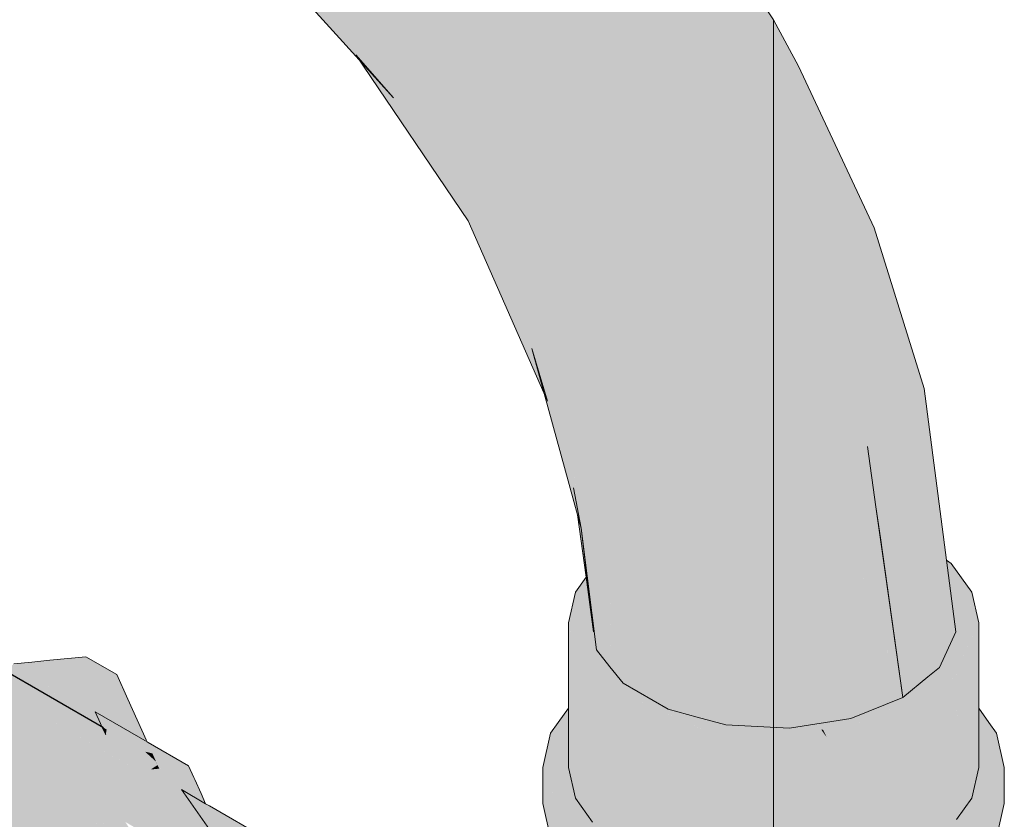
# Model space of a CAD drawing. Header units: millimetres. Extents: x 2 to 902, y -447 to 199.
# Tile 66 of 256: x 55.083 to 55.742, y 30.787 to 31.322. Entities that reach past the tile are written whole.
import ezdxf

# ---------------------------------------------------------------- set-up
doc = ezdxf.new("R2010")
doc.units = ezdxf.units.MM
doc.header["$MEASUREMENT"] = 0
for name, color, linetype, lineweight in [('AL-Condutos', 3, 'Continuous', 25), ('AL-Conexões', 9, 'Continuous', 18), ('AL-Tomada d´água', 9, 'Continuous', 18), ('Nível 1', 7, 'Continuous', 0)]:
    doc.layers.add(name, color=color, linetype=linetype, lineweight=lineweight)

msp = doc.modelspace()

# ---------------------------------------------------------------- hatches: boundary and pattern name
at = {"layer": 'AL-Condutos', "linetype": 'Continuous'}
for points in [[(30.82768, 44.88491), (30.8249, 44.88651), (30.82398, 44.88597), (30.82147, 44.88453), (30.82206, 44.88419), (30.82626, 44.88177), (30.83272, 44.87809), (30.84181, 44.87292), (30.85484, 44.8655), (30.82626, 44.88177), (30.85493, 44.86522), (31.28332, 44.61796), (30.85493, 44.8652), (30.84182, 44.87278), (30.83272, 44.87803), (30.82626, 44.88177), (30.82206, 44.88419), (30.82147, 44.88453), (30.81579, 44.88125), (30.809, 44.87733), (30.81769, 44.88015), (30.809, 44.87733), (30.81036, 44.87655), (30.81355, 44.87631), (30.81036, 44.87655), (30.81249, 44.87532), (30.81825, 44.87595), (30.81249, 44.87532), (30.82109, 44.87036), (30.82344, 44.87555), (30.82599, 44.87536), (30.8239, 44.87656), (30.83198, 44.87201), (30.84254, 44.86606), (30.85712, 44.85785), (30.8239, 44.87656), (30.85728, 44.85729), (30.84257, 44.86579), (30.83197, 44.8719), (30.82599, 44.87536), (30.82344, 44.87555), (30.82109, 44.87036), (30.8311, 44.86477), (30.84341, 44.85789), (30.85983, 44.84871), (31.2396, 44.63656), (31.282, 44.61852), (31.2396, 44.63656), (30.85983, 44.84871), (30.82109, 44.87036), (30.86009, 44.84785), (31.18885, 44.65815), (31.48652, 44.48639), (31.44276, 44.51926), (31.48652, 44.48639), (31.18885, 44.65815), (30.84346, 44.85742), (31.18672, 44.65906), (31.48986, 44.48387), (31.48835, 44.48501), (31.48986, 44.48387), (55.12293, 30.84751), (31.40593, 44.54693), (31.40562, 44.54717), (31.40593, 44.54693), (55.13937, 30.84855), (31.40448, 44.54802), (55.13937, 30.84855), (31.38225, 44.56473), (31.30891, 44.60707), (30.85351, 44.87), (30.84137, 44.87701), (30.83317, 44.88174)], [(30.809, 44.87733), (30.80797, 44.87673), (30.79777, 44.87085), (30.78883, 44.86568), (30.79701, 44.86096), (30.80387, 44.86733), (30.79701, 44.86096), (30.80548, 44.85607), (30.81273, 44.85189), (30.81373, 44.8541), (30.81273, 44.85189), (30.82849, 44.84335), (30.84598, 44.83388), (30.81273, 44.85189), (30.84611, 44.83263), (31.02504, 44.7294), (31.10065, 44.6959), (31.10074, 44.69586), (31.10065, 44.6959), (31.02504, 44.7294), (31.03535, 44.72346), (55.10491, 30.83711), (31.10267, 44.69482), (31.56231, 44.42944), (55.10491, 30.83711), (31.48986, 44.48387), (31.1134, 44.69025), (31.10125, 44.69563), (30.84494, 44.84362), (30.82934, 44.85036), (30.82165, 44.8522), (30.82934, 44.85036), (30.84494, 44.84362), (30.83605, 44.84875), (30.8296, 44.85247), (30.81643, 44.86007), (30.82965, 44.8529), (30.83828, 44.84822), (30.81643, 44.86007), (30.83605, 44.84875), (30.84494, 44.84362), (30.84483, 44.84466), (30.84461, 44.8467), (30.84483, 44.84466), (30.84494, 44.84362), (30.86475, 44.83218), (30.86449, 44.83306), (30.86475, 44.83218), (31.10125, 44.69563), (31.1134, 44.69025), (31.48986, 44.48387), (31.19633, 44.6535), (31.18672, 44.65906), (30.86416, 44.83416), (31.18672, 44.65906), (30.86165, 44.84262), (30.84929, 44.84558), (30.86165, 44.84262), (31.18672, 44.65906), (30.87434, 44.83958), (30.8601, 44.8478), (30.84346, 44.85742), (30.83108, 44.86458), (30.82109, 44.87035), (30.81249, 44.87532), (30.81036, 44.87655)], [(30.73754, 44.8488), (30.7377, 44.84871), (30.74449, 44.84479), (30.74857, 44.84244), (30.76611, 44.83231), (55.07641, 30.79675), (30.84884, 44.80281), (30.77032, 44.83621), (30.84884, 44.80281), (55.08847, 30.81917), (31.03352, 44.72423), (55.10491, 30.83711), (31.03535, 44.72346), (31.02502, 44.72941), (30.84612, 44.83256), (31.02307, 44.73028), (30.82842, 44.8428), (30.82664, 44.82823), (31.00984, 44.73614), (31.00661, 44.73757), (31.00984, 44.73614), (30.82664, 44.82823), (30.82842, 44.8428), (30.80659, 44.83832), (30.82647, 44.82684), (30.89682, 44.78622), (30.92201, 44.77168), (30.84951, 44.80252), (30.92201, 44.77168), (30.89682, 44.78622), (30.84114, 44.81089), (30.89682, 44.78622), (30.80659, 44.83832), (30.82842, 44.8428), (30.81272, 44.85187), (30.80543, 44.85608), (30.797, 44.86096), (30.79455, 44.85869), (30.797, 44.86096), (30.78883, 44.86568), (30.78998, 44.85979), (30.78563, 44.85042), (30.78998, 44.85979), (30.78883, 44.86568), (30.78195, 44.86171), (30.77401, 44.85713), (30.76444, 44.8516), (30.77829, 44.84361), (30.80262, 44.82957), (30.81466, 44.82263), (30.76444, 44.8516), (30.81421, 44.82283), (30.77474, 44.84032), (30.76822, 44.84321), (30.75509, 44.84269), (30.75159, 44.84418), (30.74846, 44.84551), (30.74777, 44.84581), (30.74846, 44.84551), (30.75159, 44.84418), (30.75509, 44.84269), (30.76822, 44.84321), (30.77474, 44.84032), (30.81421, 44.82283), (30.77828, 44.8436), (30.76158, 44.84615), (30.77828, 44.8436), (30.77582, 44.84502), (30.76517, 44.85118), (30.76444, 44.8516), (30.76204, 44.85021), (30.76077, 44.84651), (30.75637, 44.84694), (30.76077, 44.84651), (30.75785, 44.8478), (30.76077, 44.84651), (30.76204, 44.85021), (30.75636, 44.84846), (30.75348, 44.84757), (30.75264, 44.84731), (30.74169, 44.84839), (30.74144, 44.8485), (30.73778, 44.84878)]]:
    msp.add_hatch(color=91, dxfattribs=at).paths.add_polyline_path(points)
at = {"layer": 'AL-Conexões', "linetype": 'Continuous'}
for points in [[(55.29323, 31.63218), (55.28081, 31.63329), (55.2678, 31.63446), (55.25848, 31.63098), (55.23818, 31.62339), (55.32312, 31.55694), (55.33509, 31.58019), (55.33497, 31.58115), (55.33509, 31.58019), (55.32312, 31.55694), (55.33629, 31.5703), (55.34172, 31.5758), (55.33483, 31.58229), (55.34172, 31.5758), (55.32312, 31.55694), (55.37159, 31.51902), (55.30488, 31.5712), (55.23818, 31.62339), (55.21788, 31.60754), (55.28026, 31.56095), (55.21788, 31.60754), (55.20856, 31.60026), (55.18252, 31.56786), (55.2815, 31.52147), (55.18252, 31.56786), (55.17284, 31.54896), (55.16318, 31.53007), (55.15802, 31.51077), (55.1529, 31.49149), (55.15288, 31.45675), (55.15802, 31.44339), (55.21645, 31.41884), (55.18685, 31.43127), (55.15802, 31.44339), (55.19327, 31.42418), (55.15802, 31.44339), (55.21308, 31.40085), (55.21405, 31.40126), (55.22601, 31.40635), (55.22791, 31.40716), (55.23838, 31.40336), (55.23108, 31.40851), (55.23838, 31.40336), (55.24879, 31.40439), (55.24085, 31.41267), (55.21445, 31.44019), (55.23956, 31.45366), (55.28156, 31.44154), (55.29479, 31.45965), (55.28156, 31.44154), (55.23956, 31.45366), (55.21445, 31.44019), (55.2737, 31.37843), (55.29975, 31.37476), (55.33921, 31.35648), (55.3482, 31.38331), (55.33921, 31.35648), (55.29975, 31.37476), (55.2737, 31.37843), (55.24879, 31.40439), (55.23838, 31.40336), (55.23456, 31.40298), (55.23838, 31.40336), (55.22791, 31.40716), (55.23223, 31.40275), (55.22791, 31.40716), (55.22601, 31.40635), (55.21405, 31.40126), (55.21308, 31.40085), (55.21431, 31.40097), (55.22902, 31.40243), (55.22997, 31.40253), (55.22902, 31.40243), (55.27781, 31.35629), (55.34874, 31.30269), (55.27781, 31.35629), (55.22902, 31.40243), (55.21431, 31.40097), (55.21308, 31.40085), (55.21873, 31.3961), (55.21308, 31.40085), (55.15802, 31.44339), (55.16318, 31.43003), (55.20701, 31.40025), (55.21111, 31.40066), (55.20701, 31.40025), (55.21163, 31.40024), (55.20701, 31.40025), (55.16318, 31.43003), (55.20223, 31.39978), (55.20663, 31.40021), (55.20223, 31.39978), (55.20852, 31.39891), (55.224, 31.39028), (55.20852, 31.39891), (55.23129, 31.38224), (55.26136, 31.36021), (55.32575, 31.29301), (55.37592, 31.23699), (55.32575, 31.29301), (55.27769, 31.34317), (55.26136, 31.36021), (55.2939, 31.31926), (55.26136, 31.36021), (55.20852, 31.39891), (55.20223, 31.39978), (55.20518, 31.39749), (55.2464, 31.36556), (55.31034, 31.29501), (55.33329, 31.26968), (55.30801, 31.29845), (55.38322, 31.18751), (55.38257, 31.20369), (55.38322, 31.18751), (55.43619, 31.06682), (55.42564, 31.1021), (55.45201, 31.0344), (55.45771, 31.01977), (55.45116, 31.04112), (55.45771, 31.01977), (55.4791, 30.9668), (55.44987, 31.05136), (55.43356, 31.09854), (55.4791, 30.9668), (55.43537, 31.11889), (55.4146, 31.20059), (55.43537, 31.11889), (55.4791, 30.9668), (55.4816, 31.01371), (55.46724, 31.09804), (55.42654, 31.22318), (55.41831, 31.28002), (55.40215, 31.35181), (55.38076, 31.42965), (55.34634, 31.50307), (55.38076, 31.42965), (55.40215, 31.35181), (55.41831, 31.28002), (55.42654, 31.22318), (55.46724, 31.09804), (55.4816, 31.01371), (55.4791, 30.9668), (55.47788, 30.88938), (55.48688, 30.87825), (55.51697, 30.86089), (55.50019, 31.00967), (55.51697, 30.86089), (55.53623, 30.85569), (55.52994, 30.93868), (55.50284, 31.06032), (55.47885, 31.16365), (55.50284, 31.06032), (55.52994, 30.93868), (55.53623, 30.85569), (55.55553, 30.8505), (55.53699, 30.9965), (55.52522, 31.10769), (55.4849, 31.21428), (55.52522, 31.10769), (55.53699, 30.9965), (55.55553, 30.8505), (55.56029, 31.00004), (55.55553, 30.8505), (55.57672, 30.84943), (55.58778, 30.98926), (55.54054, 31.14606), (55.4952, 31.24944), (55.44873, 31.34263), (55.4952, 31.24944), (55.54054, 31.14606), (55.58778, 30.98926), (55.58966, 31.05944), (55.56188, 31.16756), (55.50936, 31.27689), (55.44075, 31.40154), (55.50936, 31.27689), (55.56188, 31.16756), (55.58966, 31.05944), (55.5893, 31.0462), (55.58778, 30.98926), (55.58162, 30.91145), (55.59344, 30.91055), (55.58162, 30.91145), (55.57672, 30.84943), (55.59792, 30.84836), (55.61026, 30.90928), (55.61688, 30.94194), (55.59345, 31.04309), (55.60224, 31.03647), (55.59345, 31.04309), (55.61688, 30.94194), (55.61026, 30.90928), (55.62545, 30.90813), (55.61026, 30.90928), (55.59792, 30.84836), (55.63901, 30.85471), (55.64042, 30.907), (55.63901, 30.85471), (55.67385, 30.8688), (55.66159, 30.90539), (55.64197, 30.96397), (55.62946, 31.016), (55.61327, 31.08339), (55.55709, 31.22663), (55.51254, 31.31145), (55.49172, 31.37734), (55.43165, 31.44818), (55.49172, 31.37734), (55.51254, 31.31145), (55.55709, 31.22663), (55.53962, 31.29437), (55.51966, 31.37251), (55.41744, 31.50082), (55.51966, 31.37251), (55.53962, 31.29437), (55.55709, 31.22663), (55.61327, 31.08339), (55.62946, 31.016), (55.64197, 30.96397), (55.64641, 31.00326), (55.64197, 30.96397), (55.67385, 30.8688), (55.662, 30.95266), (55.65586, 30.99615), (55.65016, 31.03651), (55.61884, 31.12395), (55.58753, 31.2114), (55.61884, 31.12395), (55.65016, 31.03651), (55.65132, 31.0902), (55.62727, 31.17572), (55.57675, 31.27172), (55.62727, 31.17572), (55.65132, 31.0902), (55.65016, 31.03651), (55.65586, 30.99615), (55.65877, 30.97558), (55.66619, 30.98838), (55.65877, 30.97558), (55.67385, 30.8688), (55.69057, 30.88258), (55.69824, 30.88891), (55.68123, 30.97707), (55.67809, 31.00887), (55.66636, 31.1106), (55.62555, 31.21607), (55.57175, 31.31291), (55.51223, 31.40896), (55.57175, 31.31291), (55.62555, 31.21607), (55.66636, 31.1106), (55.67809, 31.00887), (55.68123, 30.97707), (55.68375, 30.97518), (55.68123, 30.97707), (55.69824, 30.88891), (55.69721, 30.96506), (55.6969, 30.98744), (55.69721, 30.96506), (55.70107, 30.96215), (55.69721, 30.96506), (55.69824, 30.88891), (55.70923, 30.91262), (55.70216, 30.96133), (55.6879, 31.05955), (55.654, 31.17436), (55.59466, 31.29593), (55.654, 31.17436), (55.6879, 31.05955), (55.70216, 30.96133), (55.70923, 30.91262), (55.70302, 30.96069), (55.68818, 31.07538), (55.65475, 31.18284), (55.60398, 31.29073), (55.58725, 31.32186), (55.51783, 31.41986), (55.44385, 31.496), (55.51783, 31.41986), (55.58725, 31.32186), (55.51655, 31.42959), (55.45397, 31.4972), (55.51655, 31.42959), (55.42425, 31.53251), (55.37128, 31.5728), (55.33236, 31.60262), (55.33286, 31.59849), (55.33238, 31.6024), (55.33114, 31.60334), (55.33238, 31.6024), (55.33236, 31.60262), (55.29383, 31.63213)], [(55.4566, 30.99857), (55.4562, 30.99084), (55.45861, 30.98205), (55.45836, 30.99269), (55.45831, 30.99284), (55.45836, 30.99269), (55.45776, 31.01768), (55.45771, 31.01977), (55.45761, 31.01801), (55.45771, 31.01977), (55.45201, 31.0344), (55.45265, 31.02931), (55.45201, 31.0344), (55.44913, 31.0418), (55.42564, 31.1021), (55.43389, 31.07206), (55.45003, 31.03529), (55.43619, 31.06682), (55.45385, 31.00777), (55.43619, 31.06682), (55.43389, 31.07206), (55.4562, 30.99084), (55.45491, 31.00422), (55.4562, 30.99084), (55.45658, 30.99817), (55.45647, 30.999), (55.45246, 31.02976), (55.45648, 30.99898), (55.45658, 30.99817)], [(55.46406, 30.95204), (55.45771, 31.01977), (55.45861, 30.98205), (55.46264, 30.95006), (55.46889, 30.90053), (55.47788, 30.88938), (55.47821, 30.91067), (55.4699, 30.94094), (55.47821, 30.91067), (55.4791, 30.9668), (55.46745, 30.95676), (55.46608, 30.95485), (55.46745, 30.95676), (55.4791, 30.9668), (55.4775, 30.97077), (55.45771, 31.01977), (55.46261, 30.96748)], [(55.46252, 30.94989), (55.45861, 30.98205), (55.45369, 31.00894)], [(55.46703, 30.91275), (55.46252, 30.94989), (55.45663, 30.98927), (55.4562, 30.99084), (55.46198, 30.94914)], [(55.70616, 30.95833), (55.70302, 30.96069), (55.70326, 30.95877), (55.70375, 30.95498), (55.70442, 30.94981), (55.70616, 30.93642), (55.70923, 30.91262), (55.70616, 30.90598), (55.70616, 30.87913), (55.71195, 30.89162), (55.70977, 30.90849), (55.71195, 30.89162), (55.72454, 30.91873), (55.7183, 30.93217)], [(55.70616, 30.95833), (55.72454, 30.91873), (55.71986, 30.93923)], [(55.46625, 30.9038), (55.46857, 30.87913), (55.46857, 30.90008), (55.46844, 30.90109), (55.46649, 30.90351), (55.46844, 30.90109), (55.46355, 30.93785), (55.46198, 30.94914), (55.45487, 30.93923), (55.46164, 30.90952), (55.46857, 30.87913)], [(55.46264, 30.95006), (55.46252, 30.94989), (55.46703, 30.91275), (55.46845, 30.90107), (55.46857, 30.90008), (55.46849, 30.90102), (55.46857, 30.90008), (55.46857, 30.90092), (55.46822, 30.90422), (55.46857, 30.90092), (55.46857, 30.90165), (55.46857, 30.90306), (55.46815, 30.90641), (55.46776, 30.90947)], [(55.72454, 30.82193), (55.72454, 30.86155), (55.72422, 30.86405), (55.71986, 30.89823), (55.72184, 30.86584), (55.71986, 30.89823), (55.70904, 30.88314), (55.70616, 30.87913), (55.70616, 30.87764), (55.70616, 30.87913), (55.70616, 30.88186), (55.70616, 30.88715), (55.70616, 30.89544), (55.70616, 30.90201), (55.70616, 30.90598), (55.70438, 30.90215), (55.70085, 30.89454), (55.70242, 30.89236), (55.70115, 30.89131), (55.70059, 30.89085), (55.70507, 30.88142), (55.70059, 30.89085), (55.70115, 30.89131), (55.70242, 30.89236), (55.70085, 30.89454), (55.69985, 30.89239), (55.69824, 30.88891), (55.70449, 30.88119), (55.69824, 30.88891), (55.69526, 30.88646), (55.69667, 30.88552), (55.70362, 30.88083), (55.70344, 30.88076), (55.70362, 30.88083), (55.69667, 30.88552), (55.69526, 30.88646), (55.69487, 30.88614), (55.69641, 30.88498), (55.70251, 30.88039), (55.69641, 30.88498), (55.69487, 30.88614), (55.68644, 30.87918), (55.67386, 30.8688), (55.67548, 30.86946), (55.67386, 30.8688), (55.67394, 30.8681), (55.67608, 30.8697), (55.67394, 30.8681), (55.67437, 30.86505), (55.6823, 30.87222), (55.69239, 30.87629), (55.6823, 30.87222), (55.67437, 30.86505), (55.69048, 30.87219), (55.70492, 30.87858), (55.70517, 30.87839), (55.70492, 30.87858), (55.62287, 30.84223), (55.55186, 30.84223), (55.46981, 30.87858), (55.47148, 30.88001), (55.46981, 30.87858), (55.47177, 30.87771), (55.4715, 30.87985), (55.47649, 30.88424), (55.47973, 30.88709), (55.47644, 30.88427), (55.47973, 30.88709), (55.47607, 30.88448), (55.47134, 30.88111), (55.47607, 30.88448), (55.47051, 30.88769), (55.47607, 30.88448), (55.47973, 30.88709), (55.46889, 30.90053), (55.46871, 30.88872), (55.46889, 30.9005), (55.46857, 30.90089), (55.46857, 30.88881), (55.46857, 30.87913), (55.46955, 30.87839), (55.46857, 30.87913), (55.46857, 30.87765), (55.46857, 30.87913), (55.46854, 30.87762), (55.46857, 30.87913), (55.45487, 30.93923), (55.45019, 30.91873), (55.45487, 30.89823), (55.45487, 30.86734), (55.45487, 30.86808), (55.45487, 30.89823), (55.45288, 30.86585), (55.45372, 30.86647), (55.45288, 30.86585), (55.45285, 30.86526), (55.45487, 30.89823), (55.45265, 30.90795), (55.45107, 30.90101), (55.45265, 30.90795), (55.45019, 30.91873), (55.45019, 30.89715), (55.45019, 30.86156), (55.45019, 30.82193), (55.45487, 30.80143), (55.46827, 30.87742), (55.46639, 30.86676), (55.45487, 30.80143), (55.46639, 30.78537), (55.46857, 30.78233), (55.49036, 30.86272), (55.46857, 30.78233), (55.49036, 30.76592), (55.51878, 30.85014), (55.49036, 30.76592), (55.51878, 30.75334), (55.55186, 30.74543), (55.58736, 30.83953), (55.55186, 30.74543), (55.58736, 30.74273), (55.62287, 30.74543), (55.65595, 30.85014), (55.68436, 30.86273), (55.65595, 30.85014), (55.62287, 30.74543), (55.65595, 30.75334), (55.68436, 30.76593), (55.70616, 30.78233), (55.70083, 30.77832), (55.70501, 30.78074), (55.70967, 30.78342), (55.71667, 30.78746), (55.71674, 30.79029), (55.711, 30.78597), (55.70967, 30.78497), (55.711, 30.78597), (55.71674, 30.79029), (55.71692, 30.79733), (55.70967, 30.78723), (55.71986, 30.80143), (55.70967, 30.8592), (55.70646, 30.87742), (55.71016, 30.87463), (55.70646, 30.87742), (55.71986, 30.80143), (55.71986, 30.86733), (55.71986, 30.86807), (55.721, 30.86647), (55.72188, 30.86525), (55.721, 30.86647), (55.71986, 30.86807), (55.71994, 30.86727)], [(55.46703, 30.91275), (55.46355, 30.93785), (55.46857, 30.90008)], [(55.72454, 30.86155), (55.72454, 30.86381), (55.72454, 30.91873), (55.70616, 30.87913), (55.71986, 30.89823), (55.72422, 30.86405)], [(55.46857, 30.90092), (55.46889, 30.90053), (55.46857, 30.90306)], [(55.50616, 30.90593), (55.53577, 30.85582), (55.51697, 30.86089), (55.49728, 30.87225), (55.49591, 30.86702), (55.49844, 30.8659), (55.54093, 30.84708), (55.55186, 30.84223), (55.54364, 30.85369)], [(55.47696, 30.88396), (55.4715, 30.87985), (55.47177, 30.87771), (55.49591, 30.86702), (55.47753, 30.88364), (55.49591, 30.86702), (55.49728, 30.87225), (55.48683, 30.87827), (55.49728, 30.87225), (55.48025, 30.88644), (55.47973, 30.88709), (55.47649, 30.88424), (55.4715, 30.87985)], [(55.69921, 30.87905), (55.67741, 30.87024), (55.72492, 30.82362)], [(55.67385, 30.86879), (55.67345, 30.87163), (55.66343, 30.8602), (55.67437, 30.86505), (55.67394, 30.8681)], [(55.71986, 30.86807), (55.71986, 30.80143), (55.72454, 30.82193)], [(55.45019, 30.85887), (55.45019, 30.86156), (55.44332, 30.85199), (55.4383, 30.84498), (55.43304, 30.82192), (55.43304, 30.79792), (55.4383, 30.77487), (55.45371, 30.75337), (55.46639, 30.74384), (55.46639, 30.75624), (55.46639, 30.74384), (55.47825, 30.73493), (55.5102, 30.72076), (55.5102, 30.74476), (55.5102, 30.72076), (55.54742, 30.71187), (55.58736, 30.70883), (55.6273, 30.71187), (55.66452, 30.72077), (55.69648, 30.73493), (55.70967, 30.74485), (55.70967, 30.75777), (55.70967, 30.74485), (55.72099, 30.75337), (55.72099, 30.77737), (55.70967, 30.76885), (55.72099, 30.77737), (55.72099, 30.75337), (55.73641, 30.77486), (55.74167, 30.79792), (55.74167, 30.82192), (55.73642, 30.84499), (55.73641, 30.79886), (55.70967, 30.77212), (55.71869, 30.78114), (55.70967, 30.77714), (55.71869, 30.78114), (55.73641, 30.79886), (55.70967, 30.78342), (55.70523, 30.77518), (55.70967, 30.78342), (55.70083, 30.77832), (55.68436, 30.76593), (55.68718, 30.76718), (55.68436, 30.76593), (55.6629, 30.75642), (55.6273, 30.73587), (55.658, 30.7461), (55.69648, 30.75893), (55.66452, 30.74477), (55.69648, 30.75893), (55.6273, 30.73587), (55.58736, 30.73283), (55.6273, 30.73587), (55.54742, 30.73587), (55.47825, 30.75893), (55.46639, 30.76784), (55.45371, 30.77737), (55.46639, 30.76784), (55.47825, 30.75893), (55.51664, 30.74613), (55.54742, 30.73587), (55.50732, 30.75315), (55.54742, 30.73587), (55.51182, 30.75642), (55.49036, 30.76592), (55.47391, 30.77831), (55.47037, 30.77477), (55.47391, 30.77831), (55.46639, 30.78265), (55.4383, 30.79887), (55.46639, 30.77653), (55.4383, 30.79887), (55.45608, 30.7811), (55.46639, 30.77079), (55.4383, 30.79887), (55.44453, 30.84669), (55.4383, 30.79887), (55.44687, 30.83645), (55.44274, 30.81834), (55.43952, 30.80421), (55.4383, 30.79887), (55.44062, 30.80337), (55.446, 30.8138), (55.44062, 30.80337), (55.4383, 30.79887), (55.44077, 30.80326), (55.4383, 30.79887), (55.45019, 30.79201), (55.45023, 30.79614), (55.45019, 30.79617), (55.44933, 30.79682), (55.45019, 30.79617), (55.44639, 30.81325), (55.45019, 30.79617), (55.45023, 30.79614), (55.45019, 30.80796), (55.45023, 30.79614), (55.45036, 30.80772), (55.45019, 30.82), (55.45036, 30.80772), (55.45023, 30.79614), (55.45658, 30.79136), (55.45023, 30.79614), (55.45019, 30.79201), (55.45806, 30.78746), (55.45729, 30.79082), (55.45806, 30.78746), (55.4584, 30.78999), (55.45806, 30.78746), (55.46639, 30.78265), (55.46972, 30.78073), (55.46968, 30.78149), (55.46857, 30.78233), (55.46639, 30.78397), (55.46509, 30.78495), (55.46639, 30.78397), (55.46857, 30.78233), (55.46639, 30.78537), (55.45915, 30.79547), (55.45487, 30.80143), (55.4505, 30.82056), (55.45019, 30.82193), (55.45019, 30.851)], [(55.66939, 30.867), (55.65654, 30.8618), (55.65186, 30.85991), (55.63937, 30.85486), (55.64481, 30.85561), (55.64628, 30.85584), (55.64481, 30.85561), (55.63937, 30.85486), (55.63901, 30.85471), (55.63922, 30.85475), (55.63901, 30.85471), (55.63123, 30.85351), (55.63114, 30.8535), (55.62918, 30.85074), (55.63114, 30.8535), (55.63093, 30.85346), (55.62687, 30.85284), (55.61642, 30.85122), (55.61925, 30.84728), (55.62042, 30.8472), (55.62047, 30.84722), (55.62287, 30.84223), (55.62624, 30.84693), (55.62889, 30.85062), (55.62287, 30.84223), (55.65751, 30.85758), (55.66343, 30.8602)], [(55.7314, 30.85199), (55.72454, 30.86155), (55.72454, 30.85846), (55.72454, 30.85687), (55.72454, 30.82445), (55.72492, 30.82362), (55.73103, 30.85038), (55.72492, 30.82362), (55.72454, 30.82396), (55.72454, 30.82193), (55.72246, 30.81282), (55.72454, 30.81074), (55.7257, 30.80958), (55.72246, 30.81282), (55.72178, 30.80987), (55.72092, 30.80607), (55.72194, 30.80579), (55.72092, 30.80607), (55.72086, 30.80582), (55.72048, 30.80417), (55.72195, 30.80553), (55.72217, 30.80573), (55.72195, 30.80553), (55.72048, 30.80417), (55.71986, 30.80143), (55.71692, 30.79733), (55.71674, 30.79029), (55.71743, 30.79081), (55.72955, 30.79993), (55.73068, 30.80077), (55.72157, 30.80381), (55.73068, 30.80077), (55.72955, 30.79993), (55.71743, 30.79081), (55.71674, 30.79029), (55.71667, 30.78746), (55.73641, 30.79886), (55.73227, 30.80198), (55.72266, 30.80534), (55.73227, 30.80198), (55.7307, 30.80316), (55.72282, 30.80556), (55.7307, 30.80316), (55.73013, 30.80359), (55.72446, 30.80785), (55.73227, 30.80198), (55.73286, 30.80242), (55.73227, 30.80198), (55.73641, 30.79886), (55.73427, 30.80348), (55.72919, 30.81444), (55.73641, 30.79886), (55.73642, 30.82452), (55.73642, 30.84499)], [(55.54364, 30.85369), (55.54557, 30.851), (55.55186, 30.84223), (55.55835, 30.84223), (55.58605, 30.84223), (55.57596, 30.84496), (55.58605, 30.84223), (55.62287, 30.84223), (55.61925, 30.84728), (55.61594, 30.84745), (55.61925, 30.84728), (55.61642, 30.85122), (55.61186, 30.85051), (55.59792, 30.84836), (55.5823, 30.84594), (55.55546, 30.8505), (55.5823, 30.84594), (55.59792, 30.84836), (55.57889, 30.84932), (55.56094, 30.85022)], [(55.61956, 30.84685), (55.62287, 30.84223), (55.62048, 30.8472), (55.62042, 30.8472), (55.61926, 30.84726)]]:
    msp.add_hatch(color=51, dxfattribs=at).paths.add_polyline_path(points)
at = {"layer": 'AL-Tomada d´água', "linetype": 'Continuous'}
for points in [[(55.06636, 30.74241), (55.08382, 30.73233), (55.09732, 30.72454), (55.09732, 30.72594), (55.09732, 30.72627), (55.08357, 30.73344), (55.09732, 30.72627), (55.09732, 30.72594), (55.09732, 30.72454), (55.10109, 30.72236), (55.12873, 30.7064), (55.10423, 30.72267), (55.09732, 30.72726), (55.12873, 30.7064), (55.1322, 30.72312), (55.13514, 30.73725), (55.12909, 30.72492), (55.13514, 30.73725), (55.12873, 30.7064), (55.13715, 30.70724), (55.14557, 30.70807), (55.154, 30.7089), (55.16072, 30.70991), (55.15388, 30.71061), (55.15642, 30.70914), (55.16072, 30.70666), (55.19991, 30.68929), (55.16072, 30.70718), (55.19991, 30.6893), (55.16072, 30.70744), (55.15693, 30.70919), (55.16072, 30.70744), (55.16072, 30.70957), (55.16072, 30.71061), (55.16072, 30.70957), (55.16072, 30.70744), (55.19991, 30.6893), (55.20065, 30.68895), (55.19977, 30.6896), (55.17127, 30.71061), (55.16072, 30.71839), (55.20065, 30.68895), (55.20393, 30.68825), (55.20429, 30.68944), (55.20515, 30.69233), (55.20624, 30.69601), (55.20629, 30.69618), (55.16072, 30.72248), (55.20718, 30.69917), (55.2072, 30.69925), (55.20789, 30.70156), (55.16072, 30.72376), (55.20789, 30.70156), (55.20797, 30.70182), (55.16072, 30.76863), (55.15852, 30.77176), (55.15209, 30.78091), (55.15852, 30.77176), (55.16072, 30.76863), (55.20797, 30.70182), (55.20807, 30.70216), (55.16072, 30.77502), (55.15388, 30.78554), (55.14901, 30.78528), (55.12873, 30.78422), (55.12176, 30.76074), (55.12524, 30.77248), (55.09732, 30.78739), (55.06218, 30.80614), (55.09732, 30.77937), (55.06779, 30.80187), (55.07159, 30.78536), (55.09732, 30.77274), (55.09732, 30.77114), (55.09732, 30.77274), (55.07159, 30.78536), (55.06779, 30.80187), (55.06218, 30.80614), (55.05799, 30.79204), (55.07243, 30.78172), (55.09732, 30.76395), (55.07243, 30.78172), (55.05799, 30.79204), (55.06218, 30.80614), (55.12524, 30.77248), (55.12873, 30.78422), (55.15388, 30.78554), (55.22696, 30.74335), (55.22969, 30.74624), (55.19135, 30.80717), (55.21009, 30.78052), (55.19613, 30.82314), (55.16917, 30.8387), (55.1685, 30.83909), (55.13638, 30.8534), (55.13671, 30.85266), (55.1698, 30.83622), (55.17152, 30.83537), (55.17506, 30.83033), (55.17152, 30.83537), (55.1698, 30.83622), (55.13671, 30.85266), (55.13727, 30.85142), (55.13757, 30.85076), (55.13829, 30.84917), (55.13964, 30.84619), (55.14036, 30.84458), (55.17454, 30.82577), (55.16703, 30.83258), (55.172, 30.83137), (55.17592, 30.82911), (55.18771, 30.8223), (55.17928, 30.82147), (55.17086, 30.82064), (55.1755, 30.82366), (55.14075, 30.84372), (55.1424, 30.84008), (55.14423, 30.83601), (55.1424, 30.84008), (55.10849, 30.85664), (55.14671, 30.83053), (55.10005, 30.8558), (55.14773, 30.82828), (55.16242, 30.81979), (55.10005, 30.8558), (55.09163, 30.84691), (55.154, 30.8109), (55.14557, 30.80201), (55.13715, 30.79311), (55.14557, 30.80201), (55.154, 30.8109), (55.09163, 30.84691), (55.08321, 30.83802), (55.07478, 30.82912), (55.08321, 30.83802), (55.09163, 30.84691), (55.10005, 30.8558), (55.09823, 30.8723), (55.0974, 30.87278), (55.09823, 30.8723), (55.10005, 30.8558), (55.14671, 30.83053), (55.10849, 30.85664), (55.10005, 30.87125), (55.10849, 30.85664), (55.1424, 30.84008), (55.14075, 30.84372), (55.11692, 30.85748), (55.10387, 30.86904), (55.11692, 30.85748), (55.13829, 30.84917), (55.12288, 30.85807), (55.13757, 30.85076), (55.12534, 30.85831), (55.10276, 30.87705), (55.10199, 30.87749), (55.10276, 30.87705), (55.10005, 30.87929), (55.10101, 30.87806), (55.11129, 30.86476), (55.10005, 30.87929), (55.09691, 30.87306), (55.10005, 30.87929), (55.0966, 30.87324), (55.10005, 30.87929), (55.12534, 30.85831), (55.1685, 30.83909), (55.13376, 30.85915), (55.13725, 30.85143), (55.14814, 30.88406), (55.12736, 30.89606), (55.13613, 30.88287), (55.12736, 30.89606), (55.11535, 30.89487), (55.12411, 30.88168), (55.11208, 30.88049), (55.12411, 30.88168), (55.11535, 30.89487), (55.10332, 30.89368), (55.0913, 30.89249), (55.07927, 30.89129), (55.09513, 30.87409), (55.06636, 30.82023), (55.09513, 30.87409), (55.07927, 30.89129), (55.07434, 30.88609), (55.08287, 30.88117), (55.07434, 30.88609), (55.08804, 30.86661), (55.07434, 30.88609), (55.06726, 30.87861), (55.07602, 30.85392), (55.06726, 30.87861), (55.05523, 30.86592), (55.06399, 30.84122), (55.05523, 30.86592), (55.04321, 30.85322), (55.05198, 30.82854), (55.04321, 30.85322), (55.0312, 30.84054), (55.02621, 30.82378), (55.02124, 30.80703), (55.01753, 30.79454), (55.04202, 30.79503), (55.04699, 30.81178), (55.04202, 30.79503), (55.01753, 30.79454), (55.01344, 30.7808), (55.01127, 30.77351), (55.02248, 30.77559), (55.03705, 30.77828), (55.0524, 30.77326), (55.07642, 30.76441), (55.09732, 30.75671), (55.11826, 30.74899), (55.09732, 30.75671), (55.09732, 30.75397), (55.09732, 30.75671), (55.07642, 30.76441), (55.0524, 30.77326), (55.07776, 30.75863), (55.09732, 30.74733), (55.07776, 30.75863), (55.0524, 30.77326), (55.05589, 30.76555), (55.07869, 30.75459), (55.05589, 30.76555), (55.07961, 30.7506), (55.09732, 30.74564), (55.07961, 30.7506), (55.09732, 30.73944), (55.09732, 30.74388), (55.09732, 30.73944), (55.11477, 30.73726), (55.11727, 30.73175), (55.12392, 30.7279), (55.11727, 30.73175), (55.12035, 30.72493), (55.11477, 30.73726), (55.09732, 30.73944), (55.07961, 30.7506), (55.08058, 30.7464), (55.09732, 30.73737), (55.09732, 30.73599), (55.09732, 30.73737), (55.08058, 30.7464), (55.07961, 30.7506), (55.05939, 30.75784), (55.08119, 30.74373), (55.05939, 30.75784), (55.06157, 30.75302), (55.08174, 30.74137), (55.09732, 30.73329), (55.12455, 30.71567), (55.11046, 30.72479), (55.09732, 30.73329), (55.08174, 30.74137), (55.09732, 30.73238), (55.09732, 30.73223), (55.09732, 30.73238), (55.08174, 30.74137), (55.08182, 30.74101), (55.09732, 30.73182), (55.08182, 30.74101), (55.08174, 30.74137), (55.06157, 30.75302), (55.05939, 30.75784), (55.07961, 30.7506), (55.05589, 30.76555), (55.0524, 30.77326), (55.03705, 30.77828), (55.02248, 30.77559), (55.03423, 30.7688), (55.02248, 30.77559), (55.01127, 30.77351), (55.03206, 30.76152), (55.03945, 30.76579), (55.03206, 30.76152), (55.01127, 30.77351), (55.01626, 30.76252), (55.03831, 30.74772), (55.04615, 30.76192), (55.04973, 30.75985), (55.05229, 30.75837), (55.05517, 30.75671), (55.05229, 30.75837), (55.04973, 30.75985), (55.04615, 30.76192), (55.03831, 30.74772), (55.01626, 30.76252), (55.02124, 30.75151), (55.04456, 30.73391), (55.02124, 30.75151), (55.02621, 30.7405), (55.0312, 30.7295), (55.05198, 30.7175), (55.0588, 30.75462), (55.0575, 30.74753), (55.05198, 30.7175), (55.06128, 30.74534), (55.06287, 30.75013), (55.08221, 30.73932), (55.09732, 30.73088), (55.09732, 30.73029), (55.09732, 30.72952), (55.09732, 30.73029), (55.09732, 30.73088), (55.08221, 30.73932), (55.08245, 30.73827), (55.08221, 30.73932), (55.07513, 30.74328), (55.06287, 30.75013), (55.07344, 30.74311), (55.08276, 30.73692), (55.06287, 30.75013), (55.05198, 30.7175), (55.06399, 30.71868), (55.07602, 30.71988), (55.08804, 30.72107)], [(55.14814, 30.88406), (55.13884, 30.85621), (55.14263, 30.85403)], [(55.16746, 30.83969), (55.16807, 30.84004), (55.16181, 30.85384), (55.15557, 30.86764), (55.14814, 30.88406), (55.14263, 30.85403), (55.14556, 30.85234), (55.14789, 30.85099), (55.1518, 30.84874), (55.15726, 30.84558)], [(55.11692, 30.85748), (55.14072, 30.84373), (55.14033, 30.84459)], [(55.11692, 30.85748), (55.14033, 30.84459), (55.1396, 30.84621), (55.13824, 30.84919)], [(55.12288, 30.85807), (55.13824, 30.8492), (55.13752, 30.85079)], [(55.12534, 30.85831), (55.13751, 30.8508), (55.13721, 30.85146)], [(55.12534, 30.85831), (55.13721, 30.85146), (55.13665, 30.85269), (55.13632, 30.85342)], [(55.13651, 30.85307), (55.13636, 30.85341), (55.13665, 30.85269)], [(55.13651, 30.85307), (55.13669, 30.85267), (55.13638, 30.8534)], [(55.13696, 30.85206), (55.13669, 30.85267), (55.13721, 30.85146)], [(55.13696, 30.85206), (55.13724, 30.85144), (55.13671, 30.85266)], [(55.1374, 30.8511), (55.13724, 30.85144), (55.13751, 30.8508)], [(55.13729, 30.85139), (55.13725, 30.85143), (55.13826, 30.84919)], [(55.1374, 30.8511), (55.13754, 30.85078), (55.13727, 30.85142)], [(55.13796, 30.84985), (55.13754, 30.85078), (55.13824, 30.8492)], [(55.13796, 30.84985), (55.13826, 30.84919), (55.13757, 30.85076)], [(55.14073, 30.84371), (55.1414, 30.84737), (55.13826, 30.84919)], [(55.13928, 30.84693), (55.13826, 30.84918), (55.1396, 30.84621)], [(55.13928, 30.84693), (55.13961, 30.8462), (55.13829, 30.84917)], [(55.14026, 30.84476), (55.13961, 30.8462), (55.14033, 30.84459)], [(55.14026, 30.84476), (55.14034, 30.84459), (55.13964, 30.84619)], [(55.14036, 30.84458), (55.14075, 30.84372), (55.17544, 30.82369), (55.17448, 30.8258)], [(55.16703, 30.83258), (55.17447, 30.82584), (55.17297, 30.82915), (55.17269, 30.82977), (55.17196, 30.83138)], [(55.17246, 30.83031), (55.17197, 30.83138), (55.17269, 30.82977)], [(55.17298, 30.82914), (55.17447, 30.82584), (55.17398, 30.82693), (55.17449, 30.82582), (55.17454, 30.82577), (55.17302, 30.82912), (55.17454, 30.82577), (55.1755, 30.82366), (55.17661, 30.82121), (55.17928, 30.82147), (55.18525, 30.82206), (55.18771, 30.8223), (55.172, 30.83137), (55.17274, 30.82974)], [(55.17246, 30.83031), (55.1727, 30.82976), (55.172, 30.83137)], [(55.17289, 30.82934), (55.1727, 30.82976), (55.17297, 30.82915)], [(55.17289, 30.82934), (55.17298, 30.82914), (55.17274, 30.82974)], [(55.17086, 30.82064), (55.17656, 30.8212), (55.17546, 30.82363)], [(55.17454, 30.82577), (55.1745, 30.82579), (55.17544, 30.82369), (55.17516, 30.82434), (55.17545, 30.82368), (55.1755, 30.82366)], [(55.17624, 30.82195), (55.17547, 30.82364), (55.17656, 30.8212)], [(55.17624, 30.82195), (55.17658, 30.8212), (55.1755, 30.82366)], [(55.2045, 30.80461), (55.20031, 30.81387), (55.19972, 30.81518), (55.19613, 30.82314), (55.19617, 30.82301), (55.2037, 30.80004), (55.2045, 30.79958), (55.20585, 30.7988), (55.20759, 30.79779)], [(55.20759, 30.79779), (55.19135, 30.80717), (55.21009, 30.77739)], [(55.2076, 30.79769), (55.20963, 30.78118), (55.21009, 30.77739), (55.21009, 30.78052), (55.21009, 30.77739), (55.21658, 30.76707), (55.22994, 30.74648), (55.21816, 30.76722), (55.23045, 30.74702), (55.23229, 30.74896), (55.22471, 30.75973), (55.21936, 30.76734), (55.21281, 30.77665), (55.21936, 30.76734), (55.22471, 30.75973), (55.23265, 30.74935), (55.2212, 30.76753), (55.2328, 30.7495), (55.24177, 30.75899), (55.24923, 30.76686), (55.24525, 30.76793), (55.22219, 30.76762), (55.24525, 30.76793), (55.23987, 30.76938), (55.21768, 30.77535), (55.21009, 30.79218), (55.21768, 30.77535), (55.21777, 30.77532), (55.21009, 30.79228), (55.21777, 30.77532), (55.23987, 30.76938), (55.24525, 30.76793), (55.24923, 30.76686), (55.25064, 30.76835), (55.24605, 30.76999), (55.25064, 30.76835), (55.25283, 30.77066), (55.25432, 30.77081), (55.25345, 30.77132), (55.24782, 30.77457), (55.21008, 30.79635), (55.20759, 30.79779)]]:
    msp.add_hatch(color=51, dxfattribs=at).paths.add_polyline_path(points)

# ---------------------------------------------------------------- linework, layer by layer
at = {"layer": 'AL-Condutos'}
msp.add_line((55.13937, 30.84855), (31.38225, 44.56473), dxfattribs=at)
at = {"layer": 'AL-Conexões'}
for p, q in [((55.58725, 31.32186), (55.51655, 31.42959)), ((55.2464, 31.36556), (55.31034, 31.29501)), ((55.60398, 31.29073), (55.58725, 31.32186)), ((55.30801, 31.29845), (55.38322, 31.18751)), ((55.33329, 31.26968), (55.30801, 31.29845)), ((55.31034, 31.29501), (55.33329, 31.26968)), ((55.65475, 31.18284), (55.60398, 31.29073)), ((55.38322, 31.18751), (55.43619, 31.06682)), ((55.68818, 31.07538), (55.65475, 31.18284)), ((55.42564, 31.1021), (55.43389, 31.07206)), ((55.43619, 31.06682), (55.42564, 31.1021)), ((55.43389, 31.07206), (55.4562, 30.99084)), ((55.70302, 30.96069), (55.68818, 31.07538)), ((55.65016, 31.03651), (55.65586, 30.99615)), ((55.65586, 30.99615), (55.65016, 31.03651)), ((55.45861, 30.98205), (55.45369, 31.00894)), ((55.65586, 30.99615), (55.65877, 30.97558)), ((55.662, 30.95266), (55.65586, 30.99615)), ((55.4562, 30.99084), (55.45861, 30.98205)), ((55.4562, 30.99084), (55.46198, 30.94914)), ((55.46252, 30.94989), (55.45861, 30.98205)), ((55.45861, 30.98205), (55.46264, 30.95006)), ((55.65877, 30.97558), (55.67385, 30.8688)), ((55.70923, 30.91262), (55.70302, 30.96069)), ((55.70616, 30.95833), (55.70302, 30.96069)), ((55.71986, 30.93923), (55.70616, 30.95833)), ((55.46198, 30.94914), (55.45487, 30.93923)), ((55.46198, 30.94914), (55.46703, 30.91275)), ((55.46264, 30.95006), (55.46252, 30.94989)), ((55.46703, 30.91275), (55.46252, 30.94989)), ((55.46264, 30.95006), (55.46889, 30.90053)), ((55.67385, 30.8688), (55.662, 30.95266)), ((55.45487, 30.93923), (55.45019, 30.91873)), ((55.72454, 30.91873), (55.71986, 30.93923)), ((55.45019, 30.91873), (55.45019, 30.89715)), ((55.72454, 30.86381), (55.72454, 30.91873)), ((55.69824, 30.88891), (55.70923, 30.91262)), ((55.46889, 30.90053), (55.47788, 30.88938)), ((55.45019, 30.89715), (55.45019, 30.86156)), ((55.47788, 30.88938), (55.48688, 30.87825)), ((55.69057, 30.88258), (55.69824, 30.88891)), ((55.67385, 30.8688), (55.69057, 30.88258)), ((55.48688, 30.87825), (55.51697, 30.86089)), ((55.63901, 30.85471), (55.67385, 30.8688)), ((55.45019, 30.86156), (55.44332, 30.85199)), ((55.45019, 30.86156), (55.45019, 30.82193)), ((55.51697, 30.86089), (55.53623, 30.85569)), ((55.72454, 30.86155), (55.72454, 30.86381)), ((55.72454, 30.82193), (55.72454, 30.86155)), ((55.7314, 30.85199), (55.72454, 30.86155)), ((55.53623, 30.85569), (55.55553, 30.8505)), ((55.59792, 30.84836), (55.63901, 30.85471)), ((55.44332, 30.85199), (55.4383, 30.84498)), ((55.55553, 30.8505), (55.57672, 30.84943)), ((55.57672, 30.84943), (55.59792, 30.84836)), ((55.73642, 30.84499), (55.7314, 30.85199)), ((55.4383, 30.84498), (55.43304, 30.82192)), ((55.74167, 30.82192), (55.73642, 30.84499)), ((55.43304, 30.82192), (55.43304, 30.79792)), ((55.45019, 30.82193), (55.45487, 30.80143)), ((55.71986, 30.80143), (55.72454, 30.82193)), ((55.74167, 30.79792), (55.74167, 30.82192)), ((55.45487, 30.80143), (55.46639, 30.78537)), ((55.70967, 30.78723), (55.71986, 30.80143)), ((55.43304, 30.79792), (55.4383, 30.77487)), ((55.73641, 30.77486), (55.74167, 30.79792))]:
    msp.add_line(p, q, dxfattribs=at)
at = {"layer": 'AL-Tomada d´água'}
for p, q in [((55.10332, 30.89368), (55.0913, 30.89249)), ((55.11535, 30.89487), (55.10332, 30.89368)), ((55.12736, 30.89606), (55.11535, 30.89487)), ((55.14814, 30.88406), (55.12736, 30.89606)), ((55.0913, 30.89249), (55.07927, 30.89129)), ((55.15557, 30.86764), (55.14814, 30.88406)), ((55.16181, 30.85384), (55.15557, 30.86764)), ((55.13376, 30.85915), (55.13725, 30.85143)), ((55.1685, 30.83909), (55.13376, 30.85915)), ((55.13725, 30.85143), (55.13826, 30.84919)), ((55.13826, 30.84919), (55.14073, 30.84371)), ((55.16807, 30.84004), (55.16181, 30.85384)), ((55.16917, 30.8387), (55.1685, 30.83909)), ((55.19613, 30.82314), (55.16917, 30.8387)), ((55.19972, 30.81518), (55.19613, 30.82314)), ((55.20031, 30.81387), (55.19972, 30.81518)), ((55.2045, 30.80461), (55.20031, 30.81387)), ((55.20759, 30.79779), (55.19135, 30.80717)), ((55.19135, 30.80717), (55.21009, 30.78052)), ((55.20759, 30.79779), (55.2045, 30.80461)), ((55.21008, 30.79635), (55.20759, 30.79779)), ((55.24782, 30.77457), (55.21008, 30.79635))]:
    msp.add_line(p, q, dxfattribs=at)
at = {"layer": 'Nível 1'}
msp.add_line((55.58736, 31.32193), (55.58736, 22.12193), dxfattribs=at)

doc.saveas('drawing.dxf')
